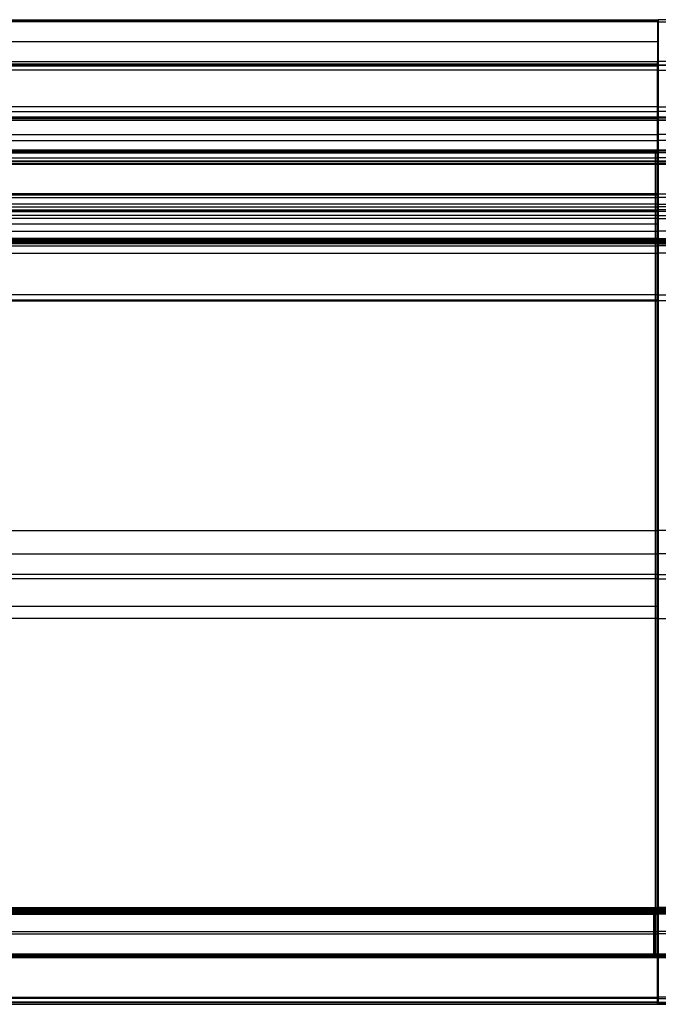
# Model space of a CAD drawing. Header units: millimetres. Extents: x -901 to 901, y -356 to 356.
# Tile 9 of 18: x -450 to 0, y -356 to 338. Entities that reach past the tile are written whole.
import ezdxf

# ---------------------------------------------------------------- set-up
doc = ezdxf.new("R2010")
doc.units = ezdxf.units.MM
doc.layers.add('Défaut', color=7, linetype='Continuous', true_color=0x000000)

msp = doc.modelspace()

# ---------------------------------------------------------------- linework, layer by layer
at = {"layer": 'Défaut'}
for p, q in [((-0.55, 338.22, 720.17), (-0.55, 215.54, 265.42)), ((-0.55, 336.81, 722.62), (-0.55, 308.81, 730.17)), ((-753.18, 322.81, 726.39), (0, 322.81, 726.39)), ((-0.6, 306.2, 724.17), (-0.6, 208.33, 361.36)), ((-0.55, 306.35, 728.76), (-0.55, 183.16, 272.09)), ((-0.6, 244.64, 745.62), (-0.6, 302.65, 730.3)), ((0, 276.88, 492.79), (-753.18, 276.88, 492.79)), ((-744.43, 273.65, 737.96), (0, 273.65, 737.96)), ((0, 276.88, 492.79), (753.18, 276.88, 492.79)), ((744.43, 273.65, 737.96), (0, 273.65, 737.96)), ((-819.89, 269.58, 252.6), (0, 269.58, 252.6)), ((819.89, 269.58, 252.6), (0, 269.58, 252.6)), ((-744.43, 257.27, 542.76), (0, 257.27, 542.76)), ((744.43, 257.27, 542.76), (0, 257.27, 542.76)), ((-819.89, 253.08, 335.6), (0, 253.08, 335.6)), ((-819.89, 253.08, 169.6), (0, 253.08, 169.6)), ((819.89, 253.08, 335.6), (0, 253.08, 335.6)), ((819.89, 253.08, 169.6), (0, 253.08, 169.6)), ((-756.73, 246.43, 218.89), (0, 246.43, 218.89)), ((0, 244.76, 500.42), (-753.18, 244.76, 500.42)), ((-2.01, 246.43, 266.76), (-2.01, 246.43, 171.02)), ((-2.01, -287.87, 314.85), (-2.01, 244.6, 268.75)), ((-2.01, 244.43, 169.02), (-2.01, -320.58, 169.02)), ((756.73, 246.43, 218.89), (0, 246.43, 218.89)), ((0, 244.76, 500.42), (753.18, 244.76, 500.42)), ((-819.89, 236.58, 252.6), (0, 236.58, 252.6)), ((-0.6, 140.08, 369.16), (-0.6, 238.53, 742.06)), ((819.89, 236.58, 252.6), (0, 236.58, 252.6)), ((-0.55, 213.09, 264.01), (-0.55, 183.16, 272.09)), ((-0.6, 203.06, 357.68), (-0.6, 144.47, 362.91)), ((-0.49, 184.2, 269.45), (-0.49, 204.3, 350.6)), ((0, 198.12, 268.05), (-753.18, 198.12, 268.05)), ((-0.49, 200.29, 356.88), (-0.49, -350.53, 411.37)), ((0, 198.12, 268.05), (753.18, 198.12, 268.05)), ((-744.43, 189.31, 555.61), (0, 189.31, 555.61)), ((0, 194.25, 310.02), (-744.32, 194.25, 310.02)), ((744.43, 189.31, 555.61), (0, 189.31, 555.61)), ((-753.18, 182.38, 255.65), (0, 182.38, 255.65)), ((-0.55, 181.09, 241.21), (-0.55, 183.67, 270.09)), ((-0.55, 181.86, 272.26), (-0.55, -287.28, 314.11)), ((-0.49, -351.35, 321.46), (-0.49, 184.2, 269.45)), ((753.18, 182.38, 255.65), (0, 182.38, 255.65)), ((-744.43, 173.77, 360.29), (0, 173.77, 360.29)), ((-0.55, 178.92, 239.4), (-0.55, -290.21, 281.24)), ((744.43, 173.77, 360.29), (0, 173.77, 360.29)), ((-756.73, -21.64, 291.8), (0, -21.64, 291.8)), ((756.73, -21.64, 291.8), (0, -21.64, 291.8)), ((-756.73, -38.07, 169.02), (0, -38.07, 169.02)), ((756.73, -38.07, 169.02), (0, -38.07, 169.02)), ((0, -52.71, 293.19), (-753.18, -52.71, 293.19)), ((0, -52.71, 293.19), (753.18, -52.71, 293.19)), ((0, -55.64, 260.32), (-753.18, -55.64, 260.32)), ((0, -55.64, 260.32), (753.18, -55.64, 260.32)), ((0, -75.12, 384.13), (-744.32, -75.12, 384.13)), ((0, -83.58, 295.45), (-744.32, -83.58, 295.45)), ((0, -83.58, 295.45), (744.32, -83.58, 295.45)), ((-755.73, -289.27, 241.79), (0, -289.27, 241.79)), ((0, -290.74, 297.85), (-753.18, -290.74, 297.85)), ((-3.05, -291.27, 169.29), (-3.05, -320.27, 169.29)), ((-3.05, -320.27, 314.29), (-3.05, -291.27, 314.29)), ((-2.01, -320.58, 314.85), (-2.01, -288.05, 314.85)), ((-0.55, -292.03, 283.41), (-0.55, -289.45, 312.3)), ((-0.39, -289.27, 312.29), (-0.39, -289.27, 171.29)), ((755.73, -289.27, 241.79), (0, -289.27, 241.79)), ((0, -290.74, 297.85), (753.18, -290.74, 297.85)), ((-756.73, -304.31, 314.85), (0, -304.31, 314.85)), ((756.73, -304.31, 314.85), (0, -304.31, 314.85)), ((-755.73, -305.77, 169.29), (0, -305.77, 169.29)), ((-755.73, -305.77, 314.29), (0, -305.77, 314.29)), ((755.73, -305.77, 169.29), (0, -305.77, 169.29)), ((755.73, -305.77, 314.29), (0, -305.77, 314.29)), ((-756.73, -322.58, 241.93), (0, -322.58, 241.93)), ((-755.73, -322.27, 241.79), (0, -322.27, 241.79)), ((-3.05, -322.27, 171.29), (-3.05, -322.27, 312.29)), ((-2.01, -322.58, 171.02), (-2.01, -322.58, 312.85)), ((755.73, -322.27, 241.79), (0, -322.27, 241.79)), ((756.73, -322.58, 241.93), (0, -322.58, 241.93)), ((0, -355.54, 366.42), (-744.32, -355.54, 366.42)), ((-0.49, -355.54, 406.39), (-0.49, -355.54, 326.44)), ((0, -355.54, 366.42), (744.32, -355.54, 366.42))]:
    msp.add_line(p, q, dxfattribs=at)
for points in [[(-753.18, 338.22, 720.17), (-376.59, 338.22, 720.17), (0, 338.22, 720.17)], [(-753.18, 338.02, 721.68), (-376.59, 338.02, 721.68), (0, 338.02, 721.68)], [(0, 336.81, 722.62), (-376.59, 336.81, 722.62), (-753.18, 336.81, 722.62)], [(0, 215.54, 265.42), (0, 276.88, 492.79), (0, 338.22, 720.17)], [(753.18, 338.22, 720.17), (376.59, 338.22, 720.17), (0, 338.22, 720.17)], [(0, 336.81, 722.62), (0, 322.81, 726.39), (0, 308.81, 730.17)], [(0, 336.81, 722.62), (376.59, 336.81, 722.62), (753.18, 336.81, 722.62)], [(-753.18, 308.81, 730.17), (-376.59, 308.81, 730.17), (0, 308.81, 730.17)], [(-753.18, 307.29, 729.97), (-376.59, 307.29, 729.97), (0, 307.29, 729.97)], [(0, 306.35, 728.76), (-376.59, 306.35, 728.76), (-753.18, 306.35, 728.76)], [(-744.43, 306.2, 724.17), (-372.22, 306.2, 724.17), (0, 306.2, 724.17)], [(-744.43, 305.7, 727.97), (-372.22, 305.7, 727.97), (0, 305.7, 727.97)], [(753.18, 308.81, 730.17), (376.59, 308.81, 730.17), (0, 308.81, 730.17)], [(0, 306.35, 728.76), (0, 244.76, 500.42), (0, 183.16, 272.09)], [(0, 306.35, 728.76), (376.59, 306.35, 728.76), (753.18, 306.35, 728.76)], [(0, 208.33, 361.36), (0, 257.27, 542.76), (0, 306.2, 724.17)], [(744.43, 306.2, 724.17), (372.22, 306.2, 724.17), (0, 306.2, 724.17)], [(0, 302.65, 730.3), (-372.22, 302.65, 730.3), (-744.43, 302.65, 730.3)], [(0, 302.65, 730.3), (0, 273.65, 737.96), (0, 244.64, 745.62)], [(0, 302.65, 730.3), (372.22, 302.65, 730.3), (744.43, 302.65, 730.3)], [(-819.89, 269.58, 333.6), (-409.95, 269.58, 333.6), (0, 269.58, 333.6)], [(0, 269.58, 171.6), (-409.95, 269.58, 171.6), (-819.89, 269.58, 171.6)], [(-819.89, 268.99, 335.01), (-409.95, 268.99, 335.01), (0, 268.99, 335.01)], [(-819.89, 268.99, 170.18), (-409.95, 268.99, 170.18), (0, 268.99, 170.18)], [(-819.89, 267.58, 169.6), (-409.95, 267.58, 169.6), (0, 267.58, 169.6)], [(0, 267.58, 335.6), (-409.95, 267.58, 335.6), (-819.89, 267.58, 335.6)], [(0, 269.58, 171.6), (0, 269.58, 252.6), (0, 269.58, 333.6)], [(819.89, 269.58, 333.6), (409.95, 269.58, 333.6), (0, 269.58, 333.6)], [(0, 269.58, 171.6), (409.95, 269.58, 171.6), (819.89, 269.58, 171.6)], [(819.89, 268.99, 335.01), (409.95, 268.99, 335.01), (0, 268.99, 335.01)], [(819.89, 268.99, 170.18), (409.95, 268.99, 170.18), (0, 268.99, 170.18)], [(0, 267.58, 335.6), (0, 253.08, 335.6), (0, 238.58, 335.6)], [(0, 238.58, 169.6), (0, 253.08, 169.6), (0, 267.58, 169.6)], [(819.89, 267.58, 169.6), (409.95, 267.58, 169.6), (0, 267.58, 169.6)], [(0, 267.58, 335.6), (409.95, 267.58, 335.6), (819.89, 267.58, 335.6)], [(-756.73, 246.43, 266.76), (-378.36, 246.43, 266.76), (0, 246.43, 266.76)], [(0, 246.43, 171.02), (-378.36, 246.43, 171.02), (-756.73, 246.43, 171.02)], [(-756.73, 245.9, 268.11), (-378.36, 245.9, 268.11), (0, 245.9, 268.11)], [(-756.73, 245.84, 169.6), (-378.36, 245.84, 169.6), (0, 245.84, 169.6)], [(0, 244.6, 268.75), (-378.36, 244.6, 268.75), (-756.73, 244.6, 268.75)], [(-756.73, 244.43, 169.02), (-378.36, 244.43, 169.02), (0, 244.43, 169.02)], [(-744.43, 244.64, 745.62), (-372.22, 244.64, 745.62), (0, 244.64, 745.62)], [(0, 246.43, 171.02), (0, 246.43, 218.89), (0, 246.43, 266.76)], [(756.73, 246.43, 266.76), (378.36, 246.43, 266.76), (0, 246.43, 266.76)], [(0, 246.43, 171.02), (378.36, 246.43, 171.02), (756.73, 246.43, 171.02)], [(756.73, 245.9, 268.11), (378.36, 245.9, 268.11), (0, 245.9, 268.11)], [(756.73, 245.84, 169.6), (378.36, 245.84, 169.6), (0, 245.84, 169.6)], [(744.43, 244.64, 745.62), (372.22, 244.64, 745.62), (0, 244.64, 745.62)], [(0, 244.6, 268.75), (0, -21.64, 291.8), (0, -287.87, 314.85)], [(0, 244.6, 268.75), (378.36, 244.6, 268.75), (756.73, 244.6, 268.75)], [(0, -320.58, 169.02), (0, -38.07, 169.02), (0, 244.43, 169.02)], [(756.73, 244.43, 169.02), (378.36, 244.43, 169.02), (0, 244.43, 169.02)], [(-819.89, 238.58, 335.6), (-409.95, 238.58, 335.6), (0, 238.58, 335.6)], [(0, 238.58, 169.6), (-409.95, 238.58, 169.6), (-819.89, 238.58, 169.6)], [(-819.89, 237.17, 170.18), (-409.95, 237.17, 170.18), (0, 237.17, 170.18)], [(-819.89, 237.17, 335.01), (-409.95, 237.17, 335.01), (0, 237.17, 335.01)], [(-819.89, 236.58, 171.6), (-409.95, 236.58, 171.6), (0, 236.58, 171.6)], [(0, 236.58, 333.6), (-409.95, 236.58, 333.6), (-819.89, 236.58, 333.6)], [(-744.43, 240.85, 745.1), (-372.22, 240.85, 745.1), (0, 240.85, 745.1)], [(0, 238.53, 742.06), (-372.22, 238.53, 742.06), (-744.43, 238.53, 742.06)], [(744.43, 240.85, 745.1), (372.22, 240.85, 745.1), (0, 240.85, 745.1)], [(819.89, 238.58, 335.6), (409.95, 238.58, 335.6), (0, 238.58, 335.6)], [(0, 238.58, 169.6), (409.95, 238.58, 169.6), (819.89, 238.58, 169.6)], [(0, 238.53, 742.06), (0, 189.31, 555.61), (0, 140.08, 369.16)], [(0, 238.53, 742.06), (372.22, 238.53, 742.06), (744.43, 238.53, 742.06)], [(819.89, 237.17, 170.18), (409.95, 237.17, 170.18), (0, 237.17, 170.18)], [(819.89, 237.17, 335.01), (409.95, 237.17, 335.01), (0, 237.17, 335.01)], [(0, 236.58, 333.6), (0, 236.58, 252.6), (0, 236.58, 171.6)], [(819.89, 236.58, 171.6), (409.95, 236.58, 171.6), (0, 236.58, 171.6)], [(0, 236.58, 333.6), (409.95, 236.58, 333.6), (819.89, 236.58, 333.6)], [(0, 215.54, 265.42), (-376.59, 215.54, 265.42), (-753.18, 215.54, 265.42)], [(0, 215.54, 265.42), (376.59, 215.54, 265.42), (753.18, 215.54, 265.42)], [(0, 214.61, 264.21), (-376.59, 214.61, 264.21), (-753.18, 214.61, 264.21)], [(-753.18, 213.09, 264.01), (-376.59, 213.09, 264.01), (0, 213.09, 264.01)], [(0, 208.33, 361.36), (-372.22, 208.33, 361.36), (-744.43, 208.33, 361.36)], [(0, 183.16, 272.09), (0, 198.12, 268.05), (0, 213.09, 264.01)], [(753.18, 213.09, 264.01), (376.59, 213.09, 264.01), (0, 213.09, 264.01)], [(0, 208.33, 361.36), (372.22, 208.33, 361.36), (744.43, 208.33, 361.36)], [(-744.43, 206.36, 358.56), (-372.22, 206.36, 358.56), (0, 206.36, 358.56)], [(-744.43, 203.06, 357.68), (-372.22, 203.06, 357.68), (0, 203.06, 357.68)], [(-744.32, 204.3, 350.6), (-372.16, 204.3, 350.6), (0, 204.3, 350.6)], [(0, 203.64, 354.76), (-372.16, 203.64, 354.76), (-744.32, 203.64, 354.76)], [(744.43, 206.36, 358.56), (372.22, 206.36, 358.56), (0, 206.36, 358.56)], [(0, 184.2, 269.45), (0, 194.25, 310.02), (0, 204.3, 350.6)], [(744.32, 204.3, 350.6), (372.16, 204.3, 350.6), (0, 204.3, 350.6)], [(0, 144.47, 362.91), (0, 173.77, 360.29), (0, 203.06, 357.68)], [(744.43, 203.06, 357.68), (372.22, 203.06, 357.68), (0, 203.06, 357.68)], [(0, 200.29, 356.88), (-372.16, 200.29, 356.88), (-744.32, 200.29, 356.88)], [(0, 200.29, 356.88), (0, -75.12, 384.13), (0, -350.53, 411.37)], [(0, 200.29, 356.88), (372.16, 200.29, 356.88), (744.32, 200.29, 356.88)], [(-753.18, 183.67, 270.09), (-376.59, 183.67, 270.09), (0, 183.67, 270.09)], [(-753.18, 183.21, 271.56), (-376.59, 183.21, 271.56), (0, 183.21, 271.56)], [(-753.18, 183.16, 272.09), (-376.59, 183.16, 272.09), (0, 183.16, 272.09)], [(0, 181.86, 272.26), (-376.59, 181.86, 272.26), (-753.18, 181.86, 272.26)], [(0, 181.09, 241.21), (-376.59, 181.09, 241.21), (-753.18, 181.09, 241.21)], [(0, 184.2, 269.45), (-372.16, 184.2, 269.45), (-744.32, 184.2, 269.45)], [(0, -351.35, 321.46), (0, -83.58, 295.45), (0, 184.2, 269.45)], [(0, 184.2, 269.45), (372.16, 184.2, 269.45), (744.32, 184.2, 269.45)], [(0, 181.09, 241.21), (0, 182.38, 255.65), (0, 183.67, 270.09)], [(753.18, 183.67, 270.09), (376.59, 183.67, 270.09), (0, 183.67, 270.09)], [(753.18, 183.21, 271.56), (376.59, 183.21, 271.56), (0, 183.21, 271.56)], [(753.18, 183.16, 272.09), (376.59, 183.16, 272.09), (0, 183.16, 272.09)], [(0, 181.86, 272.26), (0, -52.71, 293.19), (0, -287.28, 314.11)], [(0, 181.86, 272.26), (376.59, 181.86, 272.26), (753.18, 181.86, 272.26)], [(0, 181.09, 241.21), (376.59, 181.09, 241.21), (753.18, 181.09, 241.21)], [(0, 180.38, 239.85), (-376.59, 180.38, 239.85), (-753.18, 180.38, 239.85)], [(-753.18, 178.92, 239.4), (-376.59, 178.92, 239.4), (0, 178.92, 239.4)], [(0, 180.38, 239.85), (376.59, 180.38, 239.85), (753.18, 180.38, 239.85)], [(0, -290.21, 281.24), (0, -55.64, 260.32), (0, 178.92, 239.4)], [(753.18, 178.92, 239.4), (376.59, 178.92, 239.4), (0, 178.92, 239.4)], [(0, 144.47, 362.91), (-372.22, 144.47, 362.91), (-744.43, 144.47, 362.91)], [(-744.43, 140.83, 365.01), (-372.22, 140.83, 365.01), (0, 140.83, 365.01)], [(-744.43, 140.08, 369.16), (-372.22, 140.08, 369.16), (0, 140.08, 369.16)], [(0, 144.47, 362.91), (372.22, 144.47, 362.91), (744.43, 144.47, 362.91)], [(744.43, 140.08, 369.16), (372.22, 140.08, 369.16), (0, 140.08, 369.16)], [(-756.73, -287.87, 314.85), (-378.36, -287.87, 314.85), (0, -287.87, 314.85)], [(-756.73, -287.96, 314.85), (-378.36, -287.96, 314.85), (0, -287.96, 314.85)], [(0, -288.05, 314.85), (-378.36, -288.05, 314.85), (-756.73, -288.05, 314.85)], [(-755.73, -289.27, 312.29), (-377.86, -289.27, 312.29), (0, -289.27, 312.29)], [(0, -289.27, 171.29), (-377.86, -289.27, 171.29), (-755.73, -289.27, 171.29)], [(-755.73, -289.86, 169.88), (-377.86, -289.86, 169.88), (0, -289.86, 169.88)], [(-755.73, -289.86, 313.7), (-377.86, -289.86, 313.7), (0, -289.86, 313.7)], [(-755.73, -291.27, 169.29), (-377.86, -291.27, 169.29), (0, -291.27, 169.29)], [(0, -291.27, 314.29), (-377.86, -291.27, 314.29), (-755.73, -291.27, 314.29)], [(-753.18, -287.28, 314.11), (-376.59, -287.28, 314.11), (0, -287.28, 314.11)], [(0, -288.74, 313.65), (-376.59, -288.74, 313.65), (-753.18, -288.74, 313.65)], [(0, -289.45, 312.3), (-376.59, -289.45, 312.3), (-753.18, -289.45, 312.3)], [(0, -290.21, 281.24), (-376.59, -290.21, 281.24), (-753.18, -290.21, 281.24)], [(753.18, -287.28, 314.11), (376.59, -287.28, 314.11), (0, -287.28, 314.11)], [(756.73, -287.87, 314.85), (378.36, -287.87, 314.85), (0, -287.87, 314.85)], [(756.73, -287.96, 314.85), (378.36, -287.96, 314.85), (0, -287.96, 314.85)], [(0, -288.05, 314.85), (0, -304.31, 314.85), (0, -320.58, 314.85)], [(0, -288.05, 314.85), (378.36, -288.05, 314.85), (756.73, -288.05, 314.85)], [(0, -288.74, 313.65), (376.59, -288.74, 313.65), (753.18, -288.74, 313.65)], [(0, -289.27, 171.29), (0, -289.27, 241.79), (0, -289.27, 312.29)], [(755.73, -289.27, 312.29), (377.86, -289.27, 312.29), (0, -289.27, 312.29)], [(0, -289.27, 171.29), (377.86, -289.27, 171.29), (755.73, -289.27, 171.29)], [(0, -289.45, 312.3), (0, -290.74, 297.85), (0, -292.03, 283.41)], [(0, -289.45, 312.3), (376.59, -289.45, 312.3), (753.18, -289.45, 312.3)], [(755.73, -289.86, 169.88), (377.86, -289.86, 169.88), (0, -289.86, 169.88)], [(755.73, -289.86, 313.7), (377.86, -289.86, 313.7), (0, -289.86, 313.7)], [(0, -290.21, 281.24), (376.59, -290.21, 281.24), (753.18, -290.21, 281.24)], [(0, -320.27, 169.29), (0, -305.77, 169.29), (0, -291.27, 169.29)], [(0, -291.27, 314.29), (0, -305.77, 314.29), (0, -320.27, 314.29)], [(755.73, -291.27, 169.29), (377.86, -291.27, 169.29), (0, -291.27, 169.29)], [(0, -291.27, 314.29), (377.86, -291.27, 314.29), (755.73, -291.27, 314.29)], [(-753.18, -291.57, 281.95), (-376.59, -291.57, 281.95), (0, -291.57, 281.95)], [(-753.18, -292.03, 283.41), (-376.59, -292.03, 283.41), (0, -292.03, 283.41)], [(753.18, -291.57, 281.95), (376.59, -291.57, 281.95), (0, -291.57, 281.95)], [(753.18, -292.03, 283.41), (376.59, -292.03, 283.41), (0, -292.03, 283.41)], [(-756.73, -320.58, 314.85), (-378.36, -320.58, 314.85), (0, -320.58, 314.85)], [(0, -320.58, 169.02), (-378.36, -320.58, 169.02), (-756.73, -320.58, 169.02)], [(-756.73, -321.99, 314.27), (-378.36, -321.99, 314.27), (0, -321.99, 314.27)], [(-756.73, -321.99, 169.6), (-378.36, -321.99, 169.6), (0, -321.99, 169.6)], [(-756.73, -322.58, 171.02), (-378.36, -322.58, 171.02), (0, -322.58, 171.02)], [(0, -322.58, 312.85), (-378.36, -322.58, 312.85), (-756.73, -322.58, 312.85)], [(-755.73, -320.27, 314.29), (-377.86, -320.27, 314.29), (0, -320.27, 314.29)], [(0, -320.27, 169.29), (-377.86, -320.27, 169.29), (-755.73, -320.27, 169.29)], [(-755.73, -321.69, 169.88), (-377.86, -321.69, 169.88), (0, -321.69, 169.88)], [(-755.73, -321.69, 313.7), (-377.86, -321.69, 313.7), (0, -321.69, 313.7)], [(-755.73, -322.27, 171.29), (-377.86, -322.27, 171.29), (0, -322.27, 171.29)], [(0, -322.27, 312.29), (-377.86, -322.27, 312.29), (-755.73, -322.27, 312.29)], [(755.73, -320.27, 314.29), (377.86, -320.27, 314.29), (0, -320.27, 314.29)], [(0, -320.27, 169.29), (377.86, -320.27, 169.29), (755.73, -320.27, 169.29)], [(756.73, -320.58, 314.85), (378.36, -320.58, 314.85), (0, -320.58, 314.85)], [(0, -320.58, 169.02), (378.36, -320.58, 169.02), (756.73, -320.58, 169.02)], [(755.73, -321.69, 169.88), (377.86, -321.69, 169.88), (0, -321.69, 169.88)], [(755.73, -321.69, 313.7), (377.86, -321.69, 313.7), (0, -321.69, 313.7)], [(756.73, -321.99, 314.27), (378.36, -321.99, 314.27), (0, -321.99, 314.27)], [(756.73, -321.99, 169.6), (378.36, -321.99, 169.6), (0, -321.99, 169.6)], [(0, -322.27, 312.29), (0, -322.27, 241.79), (0, -322.27, 171.29)], [(755.73, -322.27, 171.29), (377.86, -322.27, 171.29), (0, -322.27, 171.29)], [(0, -322.27, 312.29), (377.86, -322.27, 312.29), (755.73, -322.27, 312.29)], [(0, -322.58, 312.85), (0, -322.58, 241.93), (0, -322.58, 171.02)], [(756.73, -322.58, 171.02), (378.36, -322.58, 171.02), (0, -322.58, 171.02)], [(0, -322.58, 312.85), (378.36, -322.58, 312.85), (756.73, -322.58, 312.85)], [(-744.32, -350.53, 411.37), (-372.16, -350.53, 411.37), (0, -350.53, 411.37)], [(0, -351.35, 321.46), (-372.16, -351.35, 321.46), (-744.32, -351.35, 321.46)], [(744.32, -350.53, 411.37), (372.16, -350.53, 411.37), (0, -350.53, 411.37)], [(0, -351.35, 321.46), (372.16, -351.35, 321.46), (744.32, -351.35, 321.46)], [(0, -354.04, 410.08), (-372.16, -354.04, 410.08), (-744.32, -354.04, 410.08)], [(0, -354.33, 323.07), (-372.16, -354.33, 323.07), (-744.32, -354.33, 323.07)], [(-744.32, -355.54, 326.44), (-372.16, -355.54, 326.44), (0, -355.54, 326.44)], [(0, -355.54, 406.39), (-372.16, -355.54, 406.39), (-744.32, -355.54, 406.39)], [(0, -354.04, 410.08), (372.16, -354.04, 410.08), (744.32, -354.04, 410.08)], [(0, -354.33, 323.07), (372.16, -354.33, 323.07), (744.32, -354.33, 323.07)], [(0, -355.54, 406.39), (0, -355.54, 366.42), (0, -355.54, 326.44)], [(744.32, -355.54, 326.44), (372.16, -355.54, 326.44), (0, -355.54, 326.44)], [(0, -355.54, 406.39), (372.16, -355.54, 406.39), (744.32, -355.54, 406.39)]]:
    msp.add_open_spline(points, degree=2, dxfattribs=at)
for points, weights, knots in [([(-0.55, 336.81, 722.62), (-0.55, 337.61, 722.4), (-0.55, 338.02, 721.68), (-0.55, 338.43, 720.97), (-0.55, 338.22, 720.17)], [0.853553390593, 0.853553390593, 1, 0.853553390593, 0.853553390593], [-0.785398, -0.785398, -0.785398, 0, 0, 0.785398, 0.785398, 0.785398]), ([(-0.6, 302.65, 730.3), (-0.6, 304.66, 729.77), (-0.6, 305.7, 727.97), (-0.6, 306.74, 726.17), (-0.6, 306.2, 724.17)], [0.85355493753, 0.85307742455, 1, 0.85307742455, 0.85355493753], [-0.787951, -0.787951, -0.787951, 0, 0, 0.787951, 0.787951, 0.787951]), ([(-0.55, 306.35, 728.76), (-0.55, 306.57, 729.56), (-0.55, 307.29, 729.97), (-0.55, 308.01, 730.39), (-0.55, 308.81, 730.17)], [0.853553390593, 0.853553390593, 1, 0.853553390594, 0.853553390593], [-0.785398, -0.785398, -0.785398, 0, 0, 0.785398, 0.785398, 0.785398]), ([(0, 306.2, 724.17), (0, 306.74, 726.17), (0, 305.7, 727.97), (0, 304.66, 729.77), (0, 302.65, 730.3)], [1, 0.92336351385, 1, 0.92336351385, 1], [-0.787951, -0.787951, -0.787951, 0, 0, 0.787951, 0.787951, 0.787951]), ([(-2.01, 246.43, 171.02), (-2.01, 246.43, 170.19), (-2.01, 245.84, 169.6), (-2.01, 245.26, 169.02), (-2.01, 244.43, 169.02)], [0.853553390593, 0.853553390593, 1, 0.853553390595, 0.853553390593], [-0.785398, -0.785398, -0.785398, 0, 0, 0.785398, 0.785398, 0.785398]), ([(-2.01, 244.6, 268.75), (-2.01, 245.38, 268.68), (-2.01, 245.9, 268.11), (-2.01, 246.43, 267.54), (-2.01, 246.43, 266.76)], [0.853951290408, 0.861186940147, 1, 0.861186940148, 0.853951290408], [-0.744459, -0.744459, -0.744459, 0, 0, 0.744459, 0.744459, 0.744459]), ([(-0.6, 238.53, 742.06), (-0.6, 239.06, 744.06), (-0.6, 240.85, 745.1), (-0.6, 242.64, 746.15), (-0.6, 244.64, 745.62)], [0.853553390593, 0.853553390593, 1, 0.853553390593, 0.853553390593], [-0.785398, -0.785398, -0.785398, 0, 0, 0.785398, 0.785398, 0.785398]), ([(-0.55, 213.09, 264.01), (-0.55, 213.89, 263.8), (-0.55, 214.61, 264.21), (-0.55, 215.32, 264.62), (-0.55, 215.54, 265.42)], [0.853553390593, 0.853553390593, 1, 0.853553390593, 0.853553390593], [-0.785398, -0.785398, -0.785398, 0, 0, 0.785398, 0.785398, 0.785398]), ([(-0.6, 208.33, 361.36), (-0.6, 207.85, 359.6), (-0.6, 206.36, 358.56), (-0.6, 204.87, 357.52), (-0.6, 203.06, 357.68)], [0.855180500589, 0.868989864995, 1, 0.868989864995, 0.855180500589], [-0.702612, -0.702612, -0.702612, 0, 0, 0.702612, 0.702612, 0.702612]), ([(-0.49, 204.3, 350.6), (-0.49, 204.86, 352.85), (-0.49, 203.64, 354.76), (-0.49, 202.42, 356.67), (-0.49, 200.29, 356.88)], [0.855149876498, 0.838262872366, 1, 0.838262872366, 0.855149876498], [-0.867402, -0.867402, -0.867402, 0, 0, 0.867402, 0.867402, 0.867402]), ([(0, 204.3, 350.6), (0, 204.86, 352.85), (0, 203.64, 354.76), (0, 202.42, 356.67), (0, 200.29, 356.88)], [0.855149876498, 0.838262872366, 1, 0.838262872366, 0.855149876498], [-0.867402, -0.867402, -0.867402, 0, 0, 0.867402, 0.867402, 0.867402]), ([(-0.55, 181.86, 272.26), (-0.55, 182.68, 272.19), (-0.55, 183.21, 271.56), (-0.55, 183.74, 270.92), (-0.55, 183.67, 270.09)], [0.853553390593, 0.853553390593, 1, 0.853553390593, 0.853553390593], [-0.785398, -0.785398, -0.785398, 0, 0, 0.785398, 0.785398, 0.785398]), ([(-0.55, 178.92, 239.4), (-0.55, 179.75, 239.32), (-0.55, 180.38, 239.85), (-0.55, 181.02, 240.38), (-0.55, 181.09, 241.21)], [0.853553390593, 0.853553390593, 1, 0.853553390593, 0.853553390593], [-0.785398, -0.785398, -0.785398, 0, 0, 0.785398, 0.785398, 0.785398]), ([(-0.6, 144.47, 362.91), (-0.6, 142.16, 363.11), (-0.6, 140.83, 365.01), (-0.6, 139.49, 366.92), (-0.6, 140.08, 369.16)], [0.855081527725, 0.83859376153, 1, 0.83859376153, 0.855081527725], [-0.865627, -0.865627, -0.865627, 0, 0, 0.865627, 0.865627, 0.865627]), ([(0, 140.08, 369.16), (0, 139.49, 366.92), (0, 140.83, 365.01), (0, 142.16, 363.11), (0, 144.47, 362.91)], [1, 0.906875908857, 1, 0.906875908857, 1], [-0.865627, -0.865627, -0.865627, 0, 0, 0.865627, 0.865627, 0.865627]), ([(-2.01, -288.05, 314.85), (-2.01, -288, 314.85), (-2.01, -287.96, 314.85), (-2.01, -287.92, 314.85), (-2.01, -287.87, 314.85)], [0.98280853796, 0.991136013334, 1, 0.991136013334, 0.982808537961], [-0.04753786, -0.04753786, -0.04753786, 0, 0, 0.04753786, 0.04753786, 0.04753786]), ([(-0.55, -287.28, 314.11), (-0.55, -288.11, 314.19), (-0.55, -288.74, 313.65), (-0.55, -289.38, 313.12), (-0.55, -289.45, 312.3)], [0.853553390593, 0.853553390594, 1, 0.853553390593, 0.853553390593], [-0.785398, -0.785398, -0.785398, 0, 0, 0.785398, 0.785398, 0.785398]), ([(-0.55, -290.21, 281.24), (-0.55, -291.04, 281.32), (-0.55, -291.57, 281.95), (-0.55, -292.1, 282.59), (-0.55, -292.03, 283.41)], [0.853553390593, 0.853553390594, 1, 0.853553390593, 0.853553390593], [-0.785398, -0.785398, -0.785398, 0, 0, 0.785398, 0.785398, 0.785398]), ([(-0.39, -289.27, 171.29), (-0.39, -289.27, 170.46), (-0.39, -289.86, 169.88), (-0.39, -290.45, 169.29), (-0.39, -291.27, 169.29)], [0.853553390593, 0.853553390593, 1, 0.853553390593, 0.853553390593], [-0.785398, -0.785398, -0.785398, 0, 0, 0.785398, 0.785398, 0.785398]), ([(-0.39, -291.27, 314.29), (-0.39, -290.45, 314.29), (-0.39, -289.86, 313.7), (-0.39, -289.27, 313.12), (-0.39, -289.27, 312.29)], [0.853553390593, 0.853553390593, 1, 0.853553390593, 0.853553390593], [-0.785398, -0.785398, -0.785398, 0, 0, 0.785398, 0.785398, 0.785398]), ([(-3.05, -320.27, 169.29), (-3.05, -321.1, 169.29), (-3.05, -321.69, 169.88), (-3.05, -322.27, 170.46), (-3.05, -322.27, 171.29)], [0.853553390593, 0.853553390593, 1, 0.853553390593, 0.853553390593], [-0.785398, -0.785398, -0.785398, 0, 0, 0.785398, 0.785398, 0.785398]), ([(-3.05, -322.27, 312.29), (-3.05, -322.27, 313.12), (-3.05, -321.69, 313.7), (-3.05, -321.1, 314.29), (-3.05, -320.27, 314.29)], [0.853553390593, 0.853553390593, 1, 0.853553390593, 0.853553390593], [-0.785398, -0.785398, -0.785398, 0, 0, 0.785398, 0.785398, 0.785398]), ([(-2.01, -322.58, 312.85), (-2.01, -322.58, 313.68), (-2.01, -321.99, 314.27), (-2.01, -321.4, 314.85), (-2.01, -320.58, 314.85)], [0.853553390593, 0.853553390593, 1, 0.853553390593, 0.853553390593], [-0.785398, -0.785398, -0.785398, 0, 0, 0.785398, 0.785398, 0.785398]), ([(-2.01, -320.58, 169.02), (-2.01, -321.4, 169.02), (-2.01, -321.99, 169.6), (-2.01, -322.58, 170.19), (-2.01, -322.58, 171.02)], [0.853553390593, 0.853553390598, 1, 0.853553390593, 0.853553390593], [-0.785398, -0.785398, -0.785398, 0, 0, 0.785398, 0.785398, 0.785398]), ([(-0.49, -350.53, 411.37), (-0.49, -352.55, 411.57), (-0.49, -354.04, 410.08), (-0.49, -355.54, 408.6), (-0.49, -355.54, 406.39)], [0.853991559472, 0.845542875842, 1, 0.845542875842, 0.853991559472], [-0.828359, -0.828359, -0.828359, 0, 0, 0.828359, 0.828359, 0.828359]), ([(-0.49, -355.54, 326.44), (-0.49, -355.54, 324.5), (-0.49, -354.33, 323.07), (-0.49, -353.13, 321.63), (-0.49, -351.35, 321.46)], [0.853975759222, 0.861418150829, 1, 0.861418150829, 0.853975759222], [-0.743219, -0.743219, -0.743219, 0, 0, 0.743219, 0.743219, 0.743219]), ([(0, -350.53, 411.37), (0, -352.55, 411.57), (0, -354.04, 410.08), (0, -355.54, 408.6), (0, -355.54, 406.39)], [0.853991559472, 0.845542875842, 1, 0.845542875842, 0.853991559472], [-0.828359, -0.828359, -0.828359, 0, 0, 0.828359, 0.828359, 0.828359]), ([(0, -355.54, 326.44), (0, -355.54, 324.5), (0, -354.33, 323.07), (0, -353.13, 321.63), (0, -351.35, 321.46)], [0.853975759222, 0.861418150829, 1, 0.861418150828, 0.853975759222], [-0.743219, -0.743219, -0.743219, 0, 0, 0.743219, 0.743219, 0.743219])]:
    msp.add_rational_spline(points, weights, degree=2, knots=knots, dxfattribs=at)
for points, weights in [([(0, 338.22, 720.17), (0, 338.74, 722.1), (0, 336.81, 722.62)], [1, 0.707106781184, 1]), ([(0, 308.81, 730.17), (0, 306.88, 730.69), (0, 306.35, 728.76)], [1, 0.707106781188, 1]), ([(0, 269.58, 333.6), (0, 269.58, 335.6), (0, 267.58, 335.6)], [1, 0.707106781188, 1]), ([(0, 267.58, 169.6), (0, 269.58, 169.6), (0, 269.58, 171.6)], [1, 0.707106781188, 1]), ([(0, 244.43, 169.02), (0, 246.43, 169.02), (0, 246.43, 171.02)], [1, 0.707106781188, 1]), ([(0, 246.43, 266.76), (0, 246.43, 268.59), (0, 244.6, 268.75)], [1, 0.736967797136, 1]), ([(0, 244.64, 745.62), (0, 239.81, 746.89), (0, 238.53, 742.06)], [1, 0.707106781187, 1]), ([(0, 236.58, 171.6), (0, 236.58, 169.6), (0, 238.58, 169.6)], [1, 0.707106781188, 1]), ([(0, 238.58, 335.6), (0, 236.58, 335.6), (0, 236.58, 333.6)], [1, 0.707106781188, 1]), ([(0, 213.09, 264.01), (0, 215.02, 263.49), (0, 215.54, 265.42)], [1, 0.707106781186, 1]), ([(0, 203.06, 357.68), (0, 207.24, 357.31), (0, 208.33, 361.36)], [1, 0.766044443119, 1]), ([(0, 183.67, 270.09), (0, 183.85, 272.09), (0, 181.86, 272.26)], [1, 0.707106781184, 1]), ([(0, 178.92, 239.4), (0, 180.92, 239.22), (0, 181.09, 241.21)], [1, 0.707106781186, 1]), ([(0, -287.28, 314.11), (0, -289.27, 314.29), (0, -289.45, 312.3)], [1, 0.707106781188, 1]), ([(0, -287.87, 314.85), (0, -287.96, 314.85), (0, -288.05, 314.85)], [1, 0.999068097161, 1]), ([(0, -291.27, 169.29), (0, -289.27, 169.29), (0, -289.27, 171.29)], [1, 0.707106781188, 1]), ([(0, -289.27, 312.29), (0, -289.27, 314.29), (0, -291.27, 314.29)], [1, 0.707106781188, 1]), ([(0, -292.03, 283.41), (0, -292.21, 281.42), (0, -290.21, 281.24)], [1, 0.707106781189, 1]), ([(0, -322.27, 171.29), (0, -322.27, 169.29), (0, -320.27, 169.29)], [1, 0.707106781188, 1]), ([(0, -320.27, 314.29), (0, -322.27, 314.29), (0, -322.27, 312.29)], [1, 0.707106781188, 1]), ([(0, -320.58, 314.85), (0, -322.58, 314.85), (0, -322.58, 312.85)], [1, 0.707106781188, 1]), ([(0, -322.58, 171.02), (0, -322.58, 169.02), (0, -320.58, 169.02)], [1, 0.707106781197, 1])]:
    msp.add_rational_spline(points, weights, degree=2, dxfattribs=at)

doc.saveas('drawing.dxf')
